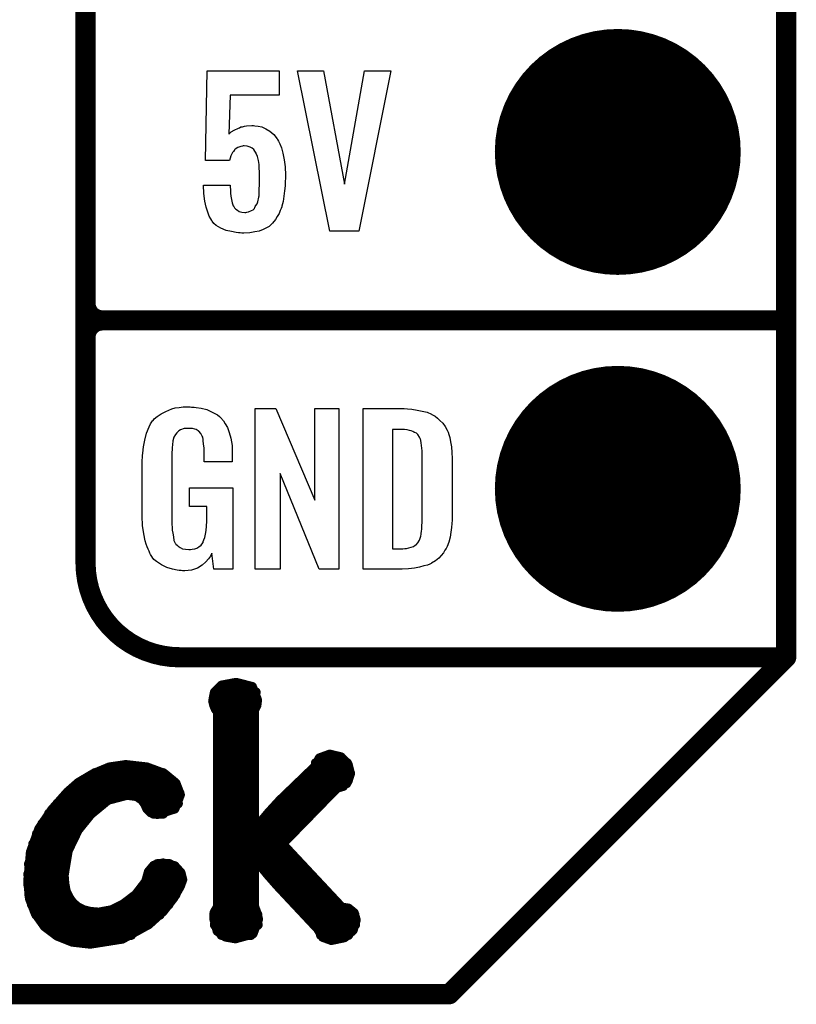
# Model space of a CAD drawing. Extents: x -0.07 to 0.95, y -0.15 to 2.1.
# Tile 6 of 18: x 0.72 to 0.95, y -0.15 to 0.14. Entities that reach past the tile are written whole.
import ezdxf

# ---------------------------------------------------------------- set-up
doc = ezdxf.new("R2010")
doc.units = 0
doc.layers.get('0').update_dxf_attribs({"linetype": 'CONTINUOUS'})
for name, color, linetype in [('gko', 6, 'CONTINUOUS'), ('gto', 2, 'CONTINUOUS'), ('gts', 1, 'CONTINUOUS')]:
    doc.layers.add(name, color=color, linetype=linetype)

# ---------------------------------------------------------------- blocks, each defined once
blk = doc.blocks.new('D60')
at = {"const_width": 0.003}
blk.add_lwpolyline([(-0.0015, 0, 1), (0.0015, 0, 1)], format="xyb", close=True, dxfattribs=at)
blk = doc.blocks.new('D62')
at = {"const_width": 0.0015}
blk.add_lwpolyline([(-0.00075, 0, 1), (0.00075, 0, 1)], format="xyb", close=True, dxfattribs=at)
blk = doc.blocks.new('D98')
at = {"const_width": 0.0365}
blk.add_lwpolyline([(-0.01825, 0, 1), (0.01825, 0, 1)], format="xyb", close=True, dxfattribs=at)

msp = doc.modelspace()

# ---------------------------------------------------------------- linework, layer by layer
at = {"layer": 'gko', "color": 6, "const_width": 0.006}
for points in [[(0.95, -0.05), (0.95, 2.1)], [(0.85, -0.15), (0.95, -0.05)], [(-0.05, -0.15), (0.85, -0.15)]]:
    msp.add_lwpolyline(points, dxfattribs=at)
at = {"layer": 'gto', "color": 2}
for points, const_width in [([(0.742, -0.022), (0.742, 0.722)], 0.006), ([(0.742, 0.055), (0.742, 0.145)], 0.006), ([(0.742, 0.055), (0.742, 0.055)], 0.006), ([(0.742, 0.055), (0.742, 0.055)], 0.006), ([(0.747, 0.05), (0.747, 0.05)], 0.006), ([(0.747, 0.05), (0.747, 0.05)], 0.006), ([(0.747, 0.05), (0.747, 0.05)], 0.006), ([(0.747, 0.05), (0.747, 0.05)], 0.006), ([(0.747, 0.05), (0.95, 0.05)], 0.006), ([(0.747, 0.05), (0.95, 0.05)], 0.006), ([(0.742, -0.022), (0.742, -0.022)], 0.006), ([(0.742, -0.022), (0.742, -0.022)], 0.006), ([(0.77, -0.05), (0.95, -0.05)], 0.006), ([(0.8996, -0.05), (0.939, -0.05)], 0.006), ([(0.7804, -0.0604), (0.7824, -0.0584)], 0.003), ([(0.7824, -0.0584), (0.7867, -0.0576)], 0.003), ([(0.7867, -0.0576), (0.7914, -0.0588)], 0.003), ([(0.7914, -0.0588), (0.7929, -0.0627)], 0.003), ([(0.7799, -0.063), (0.7804, -0.0604)], 0.003), ([(0.7804, -0.0604), (0.7925, -0.0604)], 0.003), ([(0.7927, -0.0643), (0.7929, -0.0627)], 0.003), ([(0.7799, -0.063), (0.7802, -0.0642)], 0.003), ([(0.78, -0.0634), (0.7928, -0.0634)], 0.003), ([(0.7802, -0.0642), (0.7807, -0.0654)], 0.003), ([(0.7807, -0.0654), (0.7813, -0.0662)], 0.003), ([(0.792, -0.0657), (0.7927, -0.0643)], 0.003), ([(0.792, -0.1011), (0.792, -0.0657)], 0.003), ([(0.7813, -0.1241), (0.7813, -0.0662)], 0.003), ([(0.7813, -0.0664), (0.792, -0.0664)], 0.003), ([(0.7813, -0.0694), (0.792, -0.0694)], 0.003), ([(0.7813, -0.0724), (0.792, -0.0724)], 0.003), ([(0.7813, -0.0754), (0.792, -0.0754)], 0.003), ([(0.7813, -0.0784), (0.792, -0.0784)], 0.003), ([(0.8102, -0.0825), (0.8115, -0.08)], 0.003), ([(0.8115, -0.08), (0.8145, -0.0789)], 0.003), ([(0.8145, -0.0789), (0.8178, -0.0797)], 0.003), ([(0.8178, -0.0797), (0.8198, -0.0818)], 0.003), ([(0.7443, -0.0847), (0.7491, -0.0827)], 0.003), ([(0.7491, -0.0827), (0.7539, -0.082)], 0.003), ([(0.7539, -0.082), (0.754, -0.082)], 0.003), ([(0.754, -0.082), (0.7602, -0.0827)], 0.003), ([(0.7602, -0.0827), (0.7653, -0.0846)], 0.003), ([(0.7813, -0.0814), (0.792, -0.0814)], 0.003), ([(0.7997, -0.0926), (0.8102, -0.0825)], 0.003), ([(0.8104, -0.0814), (0.8196, -0.0814)], 0.003), ([(0.8198, -0.0818), (0.8205, -0.0845)], 0.003), ([(0.7399, -0.0873), (0.7443, -0.0847)], 0.003), ([(0.7448, -0.0844), (0.765, -0.0844)], 0.003), ([(0.7653, -0.0846), (0.7687, -0.0874)], 0.003), ([(0.7813, -0.0844), (0.792, -0.0844)], 0.003), ([(0.8082, -0.0844), (0.8205, -0.0844)], 0.003), ([(0.8198, -0.0867), (0.8205, -0.0845)], 0.003), ([(0.7367, -0.0901), (0.7399, -0.0873)], 0.003), ([(0.7398, -0.0874), (0.7687, -0.0874)], 0.003), ([(0.7687, -0.0874), (0.77, -0.0908)], 0.003), ([(0.7813, -0.0874), (0.792, -0.0874)], 0.003), ([(0.8003, -0.1054), (0.8166, -0.0887)], 0.003), ([(0.8051, -0.0874), (0.8194, -0.0874)], 0.003), ([(0.8166, -0.0887), (0.8184, -0.0882)], 0.003), ([(0.8184, -0.0882), (0.8198, -0.0867)], 0.003), ([(0.7321, -0.0953), (0.7367, -0.0901)], 0.003), ([(0.7365, -0.0904), (0.7699, -0.0904)], 0.003), ([(0.7486, -0.0923), (0.7543, -0.0908)], 0.003), ([(0.7543, -0.0908), (0.7573, -0.0912)], 0.003), ([(0.7573, -0.0912), (0.7588, -0.0923)], 0.003), ([(0.7684, -0.0949), (0.77, -0.0908)], 0.003), ([(0.7813, -0.0904), (0.792, -0.0904)], 0.003), ([(0.802, -0.0904), (0.8149, -0.0904)], 0.003), ([(0.7337, -0.0934), (0.7469, -0.0934)], 0.003), ([(0.7435, -0.0965), (0.7486, -0.0923)], 0.003), ([(0.7588, -0.0923), (0.7597, -0.0935)], 0.003), ([(0.7596, -0.0934), (0.7694, -0.0934)], 0.003), ([(0.7597, -0.0935), (0.7603, -0.0949)], 0.003), ([(0.7603, -0.0949), (0.7614, -0.096)], 0.003), ([(0.7633, -0.0965), (0.7684, -0.0949)], 0.003), ([(0.7813, -0.0934), (0.792, -0.0934)], 0.003), ([(0.7964, -0.0962), (0.7997, -0.0926)], 0.003), ([(0.799, -0.0934), (0.812, -0.0934)], 0.003), ([(0.7283, -0.1009), (0.7321, -0.0953)], 0.003), ([(0.7312, -0.0964), (0.7436, -0.0964)], 0.003), ([(0.7397, -0.1012), (0.7435, -0.0965)], 0.003), ([(0.7614, -0.096), (0.7633, -0.0965)], 0.003), ([(0.7622, -0.0964), (0.765, -0.0964)], 0.003), ([(0.7813, -0.0964), (0.792, -0.0964)], 0.003), ([(0.7922, -0.1012), (0.7964, -0.0962)], 0.003), ([(0.7963, -0.0964), (0.8091, -0.0964)], 0.003), ([(0.7292, -0.0994), (0.741, -0.0994)], 0.003), ([(0.7813, -0.0994), (0.792, -0.0994)], 0.003), ([(0.7937, -0.0994), (0.8062, -0.0994)], 0.003), ([(0.7258, -0.1078), (0.7283, -0.1009)], 0.003), ([(0.7276, -0.1024), (0.739, -0.1024)], 0.003), ([(0.7367, -0.1074), (0.7397, -0.1012)], 0.003), ([(0.7813, -0.1024), (0.8032, -0.1024)], 0.003), ([(0.792, -0.1011), (0.7922, -0.1012)], 0.003), ([(0.7265, -0.1054), (0.7375, -0.1054)], 0.003), ([(0.7813, -0.1054), (0.8003, -0.1054)], 0.003), ([(0.8003, -0.1054), (0.818, -0.1243)], 0.003), ([(0.725, -0.1164), (0.7258, -0.1078)], 0.003), ([(0.7257, -0.1084), (0.7364, -0.1084)], 0.003), ([(0.7355, -0.1147), (0.7367, -0.1074)], 0.003), ([(0.7813, -0.1084), (0.8031, -0.1084)], 0.003), ([(0.792, -0.1097), (0.7922, -0.1096)], 0.003), ([(0.7922, -0.1096), (0.7962, -0.1145)], 0.003), ([(0.7252, -0.1114), (0.7357, -0.1114)], 0.003), ([(0.7608, -0.1137), (0.7623, -0.1119)], 0.003), ([(0.7623, -0.1119), (0.765, -0.1112)], 0.003), ([(0.7633, -0.1114), (0.7669, -0.1114)], 0.003), ([(0.765, -0.1112), (0.7684, -0.112)], 0.003), ([(0.7684, -0.112), (0.7702, -0.114)], 0.003), ([(0.7813, -0.1114), (0.792, -0.1114)], 0.003), ([(0.792, -0.1239), (0.792, -0.1097)], 0.003), ([(0.7936, -0.1114), (0.8059, -0.1114)], 0.003), ([(0.725, -0.1144), (0.7355, -0.1144)], 0.003), ([(0.7355, -0.1147), (0.7357, -0.1172)], 0.003), ([(0.76, -0.1166), (0.7608, -0.1137)], 0.003), ([(0.7606, -0.1144), (0.7703, -0.1144)], 0.003), ([(0.7702, -0.114), (0.7707, -0.116)], 0.003), ([(0.7813, -0.1144), (0.792, -0.1144)], 0.003), ([(0.7961, -0.1144), (0.8087, -0.1144)], 0.003), ([(0.7962, -0.1145), (0.7992, -0.1179)], 0.003), ([(0.725, -0.1164), (0.7255, -0.1216)], 0.003), ([(0.725, -0.1174), (0.7357, -0.1174)], 0.003), ([(0.7357, -0.1172), (0.7361, -0.1194)], 0.003), ([(0.757, -0.1205), (0.76, -0.1166)], 0.003), ([(0.7595, -0.1174), (0.7702, -0.1174)], 0.003), ([(0.7681, -0.1213), (0.77, -0.1179)], 0.003), ([(0.77, -0.1179), (0.7707, -0.116)], 0.003), ([(0.7813, -0.1174), (0.792, -0.1174)], 0.003), ([(0.7987, -0.1174), (0.8115, -0.1174)], 0.003), ([(0.7992, -0.1179), (0.811, -0.1305)], 0.003), ([(0.7253, -0.1204), (0.7365, -0.1204)], 0.003), ([(0.7361, -0.1194), (0.737, -0.1213)], 0.003), ([(0.737, -0.1213), (0.7381, -0.1229)], 0.003), ([(0.7532, -0.1234), (0.757, -0.1205)], 0.003), ([(0.7571, -0.1204), (0.7687, -0.1204)], 0.003), ([(0.765, -0.1253), (0.7681, -0.1213)], 0.003), ([(0.7813, -0.1204), (0.792, -0.1204)], 0.003), ([(0.8015, -0.1204), (0.8143, -0.1204)], 0.003), ([(0.7255, -0.1216), (0.7272, -0.126)], 0.003), ([(0.7261, -0.1234), (0.7386, -0.1234)], 0.003), ([(0.7381, -0.1229), (0.7396, -0.1242)], 0.003), ([(0.7396, -0.1242), (0.7414, -0.1251)], 0.003), ([(0.7497, -0.1251), (0.7532, -0.1234)], 0.003), ([(0.7533, -0.1234), (0.7666, -0.1234)], 0.003), ([(0.7803, -0.1258), (0.7813, -0.1241)], 0.003), ([(0.7813, -0.1234), (0.792, -0.1234)], 0.003), ([(0.792, -0.1239), (0.7927, -0.1258)], 0.003), ([(0.8043, -0.1234), (0.8171, -0.1234)], 0.003), ([(0.7272, -0.126), (0.7299, -0.1298)], 0.003), ([(0.7274, -0.1264), (0.764, -0.1264)], 0.003), ([(0.7414, -0.1251), (0.7435, -0.1256)], 0.003), ([(0.7435, -0.1256), (0.7459, -0.1258)], 0.003), ([(0.7459, -0.1258), (0.7497, -0.1251)], 0.003), ([(0.7607, -0.1292), (0.765, -0.1253)], 0.003), ([(0.7802, -0.1275), (0.7803, -0.1258)], 0.003), ([(0.7802, -0.1264), (0.793, -0.1264)], 0.003), ([(0.7927, -0.1258), (0.7932, -0.1277)], 0.003), ([(0.8071, -0.1264), (0.8218, -0.1264)], 0.003), ([(0.818, -0.1243), (0.82, -0.1246)], 0.003), ([(0.82, -0.1246), (0.8216, -0.1259)], 0.003), ([(0.8216, -0.1259), (0.8222, -0.128)], 0.003), ([(0.7296, -0.1294), (0.7604, -0.1294)], 0.003), ([(0.7299, -0.1298), (0.7336, -0.1326)], 0.003), ([(0.7529, -0.1335), (0.7607, -0.1292)], 0.003), ([(0.7802, -0.1275), (0.7812, -0.1312)], 0.003), ([(0.7804, -0.1294), (0.7931, -0.1294)], 0.003), ([(0.7916, -0.132), (0.7932, -0.1277)], 0.003), ([(0.8099, -0.1294), (0.822, -0.1294)], 0.003), ([(0.8213, -0.131), (0.8222, -0.128)], 0.003), ([(0.7333, -0.1324), (0.7555, -0.1324)], 0.003), ([(0.7336, -0.1326), (0.7381, -0.1344)], 0.003), ([(0.7812, -0.1312), (0.7836, -0.1329)], 0.003), ([(0.7824, -0.1324), (0.7911, -0.1324)], 0.003), ([(0.7836, -0.1329), (0.7865, -0.1334)], 0.003), ([(0.7865, -0.1334), (0.7916, -0.132)], 0.003), ([(0.811, -0.1305), (0.8125, -0.133)], 0.003), ([(0.8119, -0.1324), (0.82, -0.1324)], 0.003), ([(0.8125, -0.133), (0.815, -0.1339)], 0.003), ([(0.8188, -0.1331), (0.8213, -0.131)], 0.003), ([(0.7381, -0.1344), (0.7434, -0.135)], 0.003), ([(0.7434, -0.135), (0.7529, -0.1335)], 0.003), ([(0.815, -0.1339), (0.8188, -0.1331)], 0.003)]:
    msp.add_lwpolyline(points, dxfattribs=dict(at, const_width=const_width))
for points in [[(0.7995, 0.1168), (0.7849, 0.1168), (0.7845, 0.1053), (0.7846, 0.1054), (0.7847, 0.1055), (0.7852, 0.106), (0.7861, 0.1065), (0.7874, 0.1071), (0.7874, 0.1071), (0.7877, 0.1072), (0.7881, 0.1074), (0.7886, 0.1074), (0.7892, 0.1076), (0.7898, 0.1077), (0.7914, 0.1078), (0.7919, 0.1078), (0.7923, 0.1077), (0.7932, 0.1076), (0.7943, 0.1074), (0.7955, 0.1069), (0.7967, 0.1062), (0.7979, 0.1052), (0.7989, 0.1039), (0.799, 0.1037), (0.7993, 0.1032), (0.7997, 0.1024), (0.8002, 0.1012), (0.8006, 0.0996), (0.801, 0.0977), (0.8013, 0.0956), (0.8014, 0.0931), (0.8014, 0.093), (0.8014, 0.0928), (0.8014, 0.0926), (0.8014, 0.0922), (0.8013, 0.0912), (0.8013, 0.0899), (0.8011, 0.0885), (0.8009, 0.0869), (0.8007, 0.0853), (0.8003, 0.0839), (0.8003, 0.0837), (0.8001, 0.0832), (0.7998, 0.0826), (0.7995, 0.0817), (0.7989, 0.0808), (0.7984, 0.0799), (0.7975, 0.0789), (0.7966, 0.078), (0.7965, 0.0779), (0.7961, 0.0777), (0.7955, 0.0774), (0.7947, 0.077), (0.7935, 0.0765), (0.7923, 0.0763), (0.7908, 0.076), (0.789, 0.0759), (0.7884, 0.0759), (0.7879, 0.076), (0.7874, 0.076), (0.7867, 0.0761), (0.7853, 0.0764), (0.7837, 0.0767), (0.7822, 0.0774), (0.7808, 0.0782), (0.7801, 0.0788), (0.7796, 0.0794), (0.7795, 0.0796), (0.7792, 0.0801), (0.7787, 0.0809), (0.7783, 0.0821), (0.7778, 0.0836), (0.7774, 0.0854), (0.7771, 0.0877), (0.777, 0.0901), (0.7849, 0.0901), (0.7849, 0.09), (0.7849, 0.0895), (0.785, 0.0888), (0.785, 0.0878), (0.7851, 0.0869), (0.7853, 0.0859), (0.7855, 0.0849), (0.7858, 0.084), (0.7859, 0.084), (0.786, 0.0838), (0.7862, 0.0834), (0.7866, 0.083), (0.7871, 0.0827), (0.7876, 0.0823), (0.7884, 0.0821), (0.7893, 0.082), (0.7896, 0.082), (0.7899, 0.0821), (0.7904, 0.0822), (0.7913, 0.0826), (0.7918, 0.0828), (0.7922, 0.0832), (0.7922, 0.0833), (0.7923, 0.0835), (0.7924, 0.0838), (0.7926, 0.0841), (0.7929, 0.0846), (0.7931, 0.0852), (0.7934, 0.0866), (0.7934, 0.0867), (0.7935, 0.087), (0.7935, 0.0875), (0.7935, 0.0882), (0.7935, 0.089), (0.7936, 0.0901), (0.7936, 0.0913), (0.7936, 0.0926), (0.7936, 0.0926), (0.7936, 0.0927), (0.7936, 0.0933), (0.7936, 0.0941), (0.7935, 0.0952), (0.7935, 0.0963), (0.7933, 0.0975), (0.793, 0.0986), (0.7927, 0.0995), (0.7927, 0.0996), (0.7925, 0.0999), (0.7923, 0.1002), (0.792, 0.1007), (0.7915, 0.1011), (0.7909, 0.1014), (0.79, 0.1017), (0.7891, 0.1018), (0.7888, 0.1018), (0.7886, 0.1017), (0.7881, 0.1016), (0.7872, 0.1013), (0.7867, 0.101), (0.7862, 0.1006), (0.7862, 0.1005), (0.7861, 0.1004), (0.7859, 0.1001), (0.7856, 0.0998), (0.7851, 0.0988), (0.7847, 0.0975), (0.7776, 0.0975), (0.7781, 0.1241), (0.7995, 0.1241), (0.7995, 0.1168)], [(0.8231, 0.0765), (0.8145, 0.0765), (0.8049, 0.1241), (0.8126, 0.1241), (0.8189, 0.0904), (0.8248, 0.1241), (0.8326, 0.1241), (0.8231, 0.0765)], [(0.7735, 0.0242), (0.7742, 0.0242), (0.7748, 0.0241), (0.7763, 0.0239), (0.778, 0.0235), (0.7796, 0.0228), (0.7812, 0.022), (0.7818, 0.0215), (0.7825, 0.0208), (0.7826, 0.0206), (0.783, 0.0202), (0.7834, 0.0193), (0.7841, 0.0182), (0.7846, 0.0167), (0.7851, 0.015), (0.7855, 0.0129), (0.7855, 0.0105), (0.7855, 0.008), (0.7772, 0.008), (0.7772, 0.0106), (0.7772, 0.0107), (0.7772, 0.0111), (0.7772, 0.0116), (0.7772, 0.0121), (0.777, 0.0134), (0.7769, 0.0142), (0.7769, 0.0147), (0.7769, 0.0148), (0.7768, 0.015), (0.7768, 0.0153), (0.7766, 0.0156), (0.7762, 0.0164), (0.7756, 0.0171), (0.7754, 0.0172), (0.7751, 0.0174), (0.7748, 0.0176), (0.7744, 0.0177), (0.7738, 0.0179), (0.7732, 0.0179), (0.7721, 0.0179), (0.7718, 0.0179), (0.7713, 0.0179), (0.7702, 0.0175), (0.7697, 0.0172), (0.7693, 0.0168), (0.7691, 0.0166), (0.7687, 0.0161), (0.7682, 0.0153), (0.7679, 0.0142), (0.7679, 0.0141), (0.7679, 0.0139), (0.7678, 0.0135), (0.7678, 0.013), (0.7677, 0.0124), (0.7677, 0.0117), (0.7676, 0.0108), (0.7676, 0.0099), (0.7676, -0.01), (0.7676, -0.0102), (0.7676, -0.0106), (0.7677, -0.0114), (0.7677, -0.0123), (0.7679, -0.0132), (0.7681, -0.0142), (0.7682, -0.0153), (0.7686, -0.0161), (0.7687, -0.0162), (0.7688, -0.0164), (0.7692, -0.0167), (0.7695, -0.017), (0.7701, -0.0174), (0.7708, -0.0178), (0.7717, -0.0179), (0.7727, -0.018), (0.7732, -0.018), (0.7737, -0.0179), (0.7744, -0.0178), (0.775, -0.0176), (0.7756, -0.0172), (0.7763, -0.0167), (0.7768, -0.016), (0.7769, -0.0159), (0.7769, -0.0156), (0.7771, -0.0151), (0.7774, -0.0144), (0.7776, -0.0135), (0.7778, -0.0124), (0.7779, -0.0111), (0.778, -0.0096), (0.778, -0.0052), (0.7729, -0.0052), (0.7729, 0.0003), (0.7857, 0.0003), (0.7857, -0.0238), (0.7801, -0.0238), (0.7795, -0.0191), (0.7795, -0.0192), (0.7794, -0.0193), (0.7791, -0.02), (0.7785, -0.0208), (0.7777, -0.0217), (0.7766, -0.0227), (0.7752, -0.0235), (0.7735, -0.0241), (0.7725, -0.0242), (0.7715, -0.0243), (0.7708, -0.0243), (0.7704, -0.0242), (0.7698, -0.0242), (0.7692, -0.0241), (0.7678, -0.0238), (0.7661, -0.0233), (0.7645, -0.0226), (0.7631, -0.0216), (0.7623, -0.021), (0.7618, -0.0203), (0.7618, -0.0202), (0.7617, -0.0201), (0.7615, -0.0198), (0.7613, -0.0195), (0.7611, -0.0191), (0.7609, -0.0185), (0.7606, -0.0179), (0.7603, -0.0172), (0.76, -0.0164), (0.7597, -0.0154), (0.7593, -0.0134), (0.7589, -0.0109), (0.7588, -0.0081), (0.7588, 0.0079), (0.7588, 0.008), (0.7588, 0.0082), (0.7588, 0.0086), (0.7589, 0.0092), (0.7589, 0.0099), (0.759, 0.0106), (0.7592, 0.0125), (0.7596, 0.0144), (0.7601, 0.0165), (0.7609, 0.0184), (0.7613, 0.0193), (0.7619, 0.0202), (0.7619, 0.0203), (0.7621, 0.0203), (0.7624, 0.0208), (0.7633, 0.0215), (0.7644, 0.0223), (0.7658, 0.023), (0.7667, 0.0234), (0.7676, 0.0237), (0.7686, 0.024), (0.7698, 0.0241), (0.771, 0.0243), (0.7731, 0.0243), (0.7735, 0.0242)], [(0.8172, -0.0238), (0.8114, -0.0238), (0.7998, 0.0046), (0.7998, -0.0238), (0.7924, -0.0238), (0.7924, 0.0238), (0.7985, 0.0238), (0.8101, -0.0034), (0.8101, 0.0238), (0.8172, 0.0238), (0.8172, -0.0238)], [(0.8376, 0.0237), (0.8389, 0.0236), (0.8404, 0.0234), (0.8419, 0.0231), (0.8434, 0.0228), (0.8447, 0.0222), (0.8448, 0.0221), (0.8452, 0.0219), (0.8458, 0.0216), (0.8465, 0.021), (0.8472, 0.0203), (0.8481, 0.0195), (0.8488, 0.0185), (0.8494, 0.0174), (0.8495, 0.0172), (0.8496, 0.0168), (0.8498, 0.0161), (0.8501, 0.0152), (0.8503, 0.014), (0.8506, 0.0125), (0.8507, 0.0108), (0.8508, 0.009), (0.8508, -0.0083), (0.8508, -0.0084), (0.8508, -0.0086), (0.8508, -0.0089), (0.8508, -0.0093), (0.8507, -0.0103), (0.8506, -0.0115), (0.8504, -0.0129), (0.8502, -0.0143), (0.8498, -0.0158), (0.8494, -0.0171), (0.8493, -0.0173), (0.8491, -0.0177), (0.8487, -0.0182), (0.8483, -0.019), (0.8476, -0.0198), (0.8469, -0.0206), (0.8459, -0.0214), (0.8447, -0.0221), (0.8446, -0.0222), (0.8442, -0.0224), (0.8435, -0.0227), (0.8424, -0.0229), (0.8411, -0.0232), (0.8397, -0.0235), (0.8379, -0.0237), (0.836, -0.0238), (0.8244, -0.0238), (0.8244, 0.0238), (0.8366, 0.0238), (0.8376, 0.0237)], [(0.8367, 0.0176), (0.8331, 0.0176), (0.8331, -0.0178), (0.8362, -0.0178), (0.8368, -0.0177), (0.8373, -0.0177), (0.8387, -0.0173), (0.8394, -0.0171), (0.8399, -0.0167), (0.84, -0.0167), (0.8401, -0.0166), (0.8406, -0.016), (0.8411, -0.0152), (0.8413, -0.0146), (0.8415, -0.014), (0.8415, -0.0139), (0.8416, -0.0136), (0.8416, -0.0132), (0.8417, -0.0127), (0.8418, -0.0119), (0.8418, -0.011), (0.8419, -0.0099), (0.8419, -0.0087), (0.8419, 0.0095), (0.8419, 0.0097), (0.8419, 0.0101), (0.8419, 0.0106), (0.8419, 0.0113), (0.8417, 0.0129), (0.8416, 0.0137), (0.8415, 0.0143), (0.8415, 0.0144), (0.8414, 0.0146), (0.8413, 0.0149), (0.8411, 0.0153), (0.8406, 0.0161), (0.8402, 0.0165), (0.8398, 0.0167), (0.8397, 0.0167), (0.8395, 0.0168), (0.8392, 0.017), (0.8387, 0.0172), (0.8382, 0.0173), (0.8375, 0.0175), (0.8367, 0.0176)]]:
    msp.add_lwpolyline(points, dxfattribs=at)
at = {"layer": 'gto', "color": 2, "const_width": 0.006}
for points in [[(0.742, 0.055, 0.414214), (0.747, 0.05)], [(0.747, 0.05, 0.414214), (0.742, 0.045)], [(0.747, 0.05, 0.414214), (0.742, 0.045)], [(0.742, -0.022, 0.414214), (0.77, -0.05)]]:
    msp.add_lwpolyline(points, format="xyb", dxfattribs=at)

# ---------------------------------------------------------------- block references
at = {"layer": 'gko'}
for p in [(0.95, -0.05), (0.95, -0.05), (0.85, -0.15)]:
    msp.add_blockref('D60', p, dxfattribs=at)
at = {"layer": 'gto'}
for name, p in [('D60', (0.742, 0.055)), ('D60', (0.742, 0.055)), ('D60', (0.742, 0.055)), ('D60', (0.742, 0.055)), ('D60', (0.747, 0.05)), ('D60', (0.747, 0.05)), ('D60', (0.747, 0.05)), ('D60', (0.747, 0.05)), ('D60', (0.747, 0.05)), ('D60', (0.747, 0.05)), ('D60', (0.747, 0.05)), ('D60', (0.747, 0.05)), ('D60', (0.747, 0.05)), ('D60', (0.95, 0.05)), ('D60', (0.95, 0.05)), ('D60', (0.742, 0.045)), ('D60', (0.742, 0.045)), ('D60', (0.742, -0.022)), ('D60', (0.742, -0.022)), ('D60', (0.742, -0.022)), ('D60', (0.742, -0.022)), ('D60', (0.77, -0.05)), ('D60', (0.77, -0.05)), ('D60', (0.8996, -0.05)), ('D60', (0.939, -0.05)), ('D60', (0.95, -0.05)), ('D62', (0.7824, -0.0584)), ('D62', (0.7867, -0.0576)), ('D62', (0.7914, -0.0588)), ('D62', (0.7804, -0.0604)), ('D62', (0.7804, -0.0604)), ('D62', (0.7925, -0.0604)), ('D62', (0.7929, -0.0627)), ('D62', (0.7929, -0.0627)), ('D62', (0.7799, -0.063)), ('D62', (0.7799, -0.063)), ('D62', (0.78, -0.0634)), ('D62', (0.7802, -0.0642)), ('D62', (0.7802, -0.0642)), ('D62', (0.7807, -0.0654)), ('D62', (0.7807, -0.0654)), ('D62', (0.792, -0.0657)), ('D62', (0.792, -0.0657)), ('D62', (0.7927, -0.0643)), ('D62', (0.7927, -0.0643)), ('D62', (0.7928, -0.0634)), ('D62', (0.7813, -0.0662)), ('D62', (0.7813, -0.0662)), ('D62', (0.7813, -0.0664)), ('D62', (0.792, -0.0664)), ('D62', (0.7813, -0.0694)), ('D62', (0.792, -0.0694)), ('D62', (0.7813, -0.0724)), ('D62', (0.792, -0.0724)), ('D62', (0.7813, -0.0754)), ('D62', (0.792, -0.0754)), ('D62', (0.7813, -0.0784)), ('D62', (0.792, -0.0784)), ('D62', (0.8115, -0.08)), ('D62', (0.8145, -0.0789)), ('D62', (0.8178, -0.0797)), ('D62', (0.7491, -0.0827)), ('D62', (0.7539, -0.082)), ('D62', (0.7539, -0.082)), ('D62', (0.754, -0.082)), ('D62', (0.7602, -0.0827)), ('D62', (0.7813, -0.0814)), ('D62', (0.792, -0.0814)), ('D62', (0.8102, -0.0825)), ('D62', (0.8104, -0.0814)), ('D62', (0.8196, -0.0814)), ('D62', (0.8198, -0.0818)), ('D62', (0.7443, -0.0847)), ('D62', (0.7448, -0.0844)), ('D62', (0.765, -0.0844)), ('D62', (0.7653, -0.0846)), ('D62', (0.7813, -0.0844)), ('D62', (0.792, -0.0844)), ('D62', (0.8082, -0.0844)), ('D62', (0.8205, -0.0844)), ('D62', (0.8205, -0.0845)), ('D62', (0.8205, -0.0845)), ('D62', (0.7398, -0.0874)), ('D62', (0.7399, -0.0873)), ('D62', (0.7687, -0.0874)), ('D62', (0.7687, -0.0874)), ('D62', (0.7813, -0.0874)), ('D62', (0.792, -0.0874)), ('D62', (0.8051, -0.0874)), ('D62', (0.8166, -0.0887)), ('D62', (0.8166, -0.0887)), ('D62', (0.8184, -0.0882)), ('D62', (0.8184, -0.0882)), ('D62', (0.8194, -0.0874)), ('D62', (0.8198, -0.0867)), ('D62', (0.8198, -0.0867)), ('D62', (0.7365, -0.0904)), ('D62', (0.7367, -0.0901)), ('D62', (0.7543, -0.0908)), ('D62', (0.7543, -0.0908)), ('D62', (0.7573, -0.0912)), ('D62', (0.7573, -0.0912)), ('D62', (0.7699, -0.0904)), ('D62', (0.77, -0.0908)), ('D62', (0.77, -0.0908)), ('D62', (0.7813, -0.0904)), ('D62', (0.792, -0.0904)), ('D62', (0.802, -0.0904)), ('D62', (0.8149, -0.0904)), ('D62', (0.7337, -0.0934)), ('D62', (0.7469, -0.0934)), ('D62', (0.7486, -0.0923)), ('D62', (0.7486, -0.0923)), ('D62', (0.7588, -0.0923)), ('D62', (0.7588, -0.0923)), ('D62', (0.7596, -0.0934)), ('D62', (0.7597, -0.0935)), ('D62', (0.7597, -0.0935)), ('D62', (0.7603, -0.0949)), ('D62', (0.7603, -0.0949)), ('D62', (0.7684, -0.0949)), ('D62', (0.7684, -0.0949)), ('D62', (0.7694, -0.0934)), ('D62', (0.7813, -0.0934)), ('D62', (0.792, -0.0934)), ('D62', (0.799, -0.0934)), ('D62', (0.7997, -0.0926)), ('D62', (0.812, -0.0934)), ('D62', (0.7312, -0.0964)), ('D62', (0.7321, -0.0953)), ('D62', (0.7435, -0.0965)), ('D62', (0.7435, -0.0965)), ('D62', (0.7436, -0.0964)), ('D62', (0.7614, -0.096)), ('D62', (0.7614, -0.096)), ('D62', (0.7622, -0.0964)), ('D62', (0.7633, -0.0965)), ('D62', (0.7633, -0.0965)), ('D62', (0.765, -0.0964)), ('D62', (0.7813, -0.0964)), ('D62', (0.792, -0.0964)), ('D62', (0.7963, -0.0964)), ('D62', (0.7964, -0.0962)), ('D62', (0.8091, -0.0964)), ('D62', (0.7292, -0.0994)), ('D62', (0.741, -0.0994)), ('D62', (0.7813, -0.0994)), ('D62', (0.792, -0.0994)), ('D62', (0.7937, -0.0994)), ('D62', (0.8062, -0.0994)), ('D62', (0.7276, -0.1024)), ('D62', (0.7283, -0.1009)), ('D62', (0.739, -0.1024)), ('D62', (0.7397, -0.1012)), ('D62', (0.7397, -0.1012)), ('D62', (0.7813, -0.1024)), ('D62', (0.792, -0.1011)), ('D62', (0.792, -0.1011)), ('D62', (0.7922, -0.1012)), ('D62', (0.8032, -0.1024)), ('D62', (0.7265, -0.1054)), ('D62', (0.7375, -0.1054)), ('D62', (0.7813, -0.1054)), ('D62', (0.8003, -0.1054)), ('D62', (0.8003, -0.1054)), ('D62', (0.8003, -0.1054)), ('D62', (0.7257, -0.1084)), ('D62', (0.7258, -0.1078)), ('D62', (0.7364, -0.1084)), ('D62', (0.7367, -0.1074)), ('D62', (0.7367, -0.1074)), ('D62', (0.7813, -0.1084)), ('D62', (0.7922, -0.1096)), ('D62', (0.7922, -0.1096)), ('D62', (0.8031, -0.1084)), ('D62', (0.7252, -0.1114)), ('D62', (0.7357, -0.1114)), ('D62', (0.7623, -0.1119)), ('D62', (0.7633, -0.1114)), ('D62', (0.765, -0.1112)), ('D62', (0.7669, -0.1114)), ('D62', (0.7684, -0.112)), ('D62', (0.7813, -0.1114)), ('D62', (0.792, -0.1097)), ('D62', (0.792, -0.1097)), ('D62', (0.792, -0.1114)), ('D62', (0.7936, -0.1114)), ('D62', (0.8059, -0.1114)), ('D62', (0.725, -0.1144)), ('D62', (0.7355, -0.1144)), ('D62', (0.7355, -0.1147)), ('D62', (0.7355, -0.1147)), ('D62', (0.7606, -0.1144)), ('D62', (0.7608, -0.1137)), ('D62', (0.7702, -0.114)), ('D62', (0.7703, -0.1144)), ('D62', (0.7813, -0.1144)), ('D62', (0.792, -0.1144)), ('D62', (0.7961, -0.1144)), ('D62', (0.7962, -0.1145)), ('D62', (0.7962, -0.1145)), ('D62', (0.8087, -0.1144)), ('D62', (0.725, -0.1164)), ('D62', (0.725, -0.1164)), ('D62', (0.725, -0.1174)), ('D62', (0.7357, -0.1172)), ('D62', (0.7357, -0.1174)), ('D62', (0.7595, -0.1174)), ('D62', (0.76, -0.1166)), ('D62', (0.77, -0.1179)), ('D62', (0.77, -0.1179)), ('D62', (0.7702, -0.1174)), ('D62', (0.7707, -0.116)), ('D62', (0.7707, -0.116)), ('D62', (0.7813, -0.1174)), ('D62', (0.792, -0.1174)), ('D62', (0.7987, -0.1174)), ('D62', (0.7992, -0.1179)), ('D62', (0.7992, -0.1179)), ('D62', (0.8115, -0.1174)), ('D62', (0.7253, -0.1204)), ('D62', (0.7361, -0.1194)), ('D62', (0.7365, -0.1204)), ('D62', (0.737, -0.1213)), ('D62', (0.757, -0.1205)), ('D62', (0.7571, -0.1204)), ('D62', (0.7681, -0.1213)), ('D62', (0.7681, -0.1213)), ('D62', (0.7687, -0.1204)), ('D62', (0.7813, -0.1204)), ('D62', (0.792, -0.1204)), ('D62', (0.8015, -0.1204)), ('D62', (0.8143, -0.1204)), ('D62', (0.7255, -0.1216)), ('D62', (0.7255, -0.1216)), ('D62', (0.7261, -0.1234)), ('D62', (0.7381, -0.1229)), ('D62', (0.7386, -0.1234)), ('D62', (0.7396, -0.1242)), ('D62', (0.7532, -0.1234)), ('D62', (0.7533, -0.1234)), ('D62', (0.7666, -0.1234)), ('D62', (0.7813, -0.1234)), ('D62', (0.7813, -0.1241)), ('D62', (0.792, -0.1234)), ('D62', (0.792, -0.1239)), ('D62', (0.792, -0.1239)), ('D62', (0.8043, -0.1234)), ('D62', (0.8171, -0.1234)), ('D62', (0.7272, -0.126)), ('D62', (0.7272, -0.126)), ('D62', (0.7274, -0.1264)), ('D62', (0.7414, -0.1251)), ('D62', (0.7435, -0.1256)), ('D62', (0.7459, -0.1258)), ('D62', (0.7497, -0.1251)), ('D62', (0.764, -0.1264)), ('D62', (0.765, -0.1253)), ('D62', (0.765, -0.1253)), ('D62', (0.7802, -0.1264)), ('D62', (0.7803, -0.1258)), ('D62', (0.7927, -0.1258)), ('D62', (0.793, -0.1264)), ('D62', (0.8071, -0.1264)), ('D62', (0.818, -0.1243)), ('D62', (0.82, -0.1246)), ('D62', (0.8216, -0.1259)), ('D62', (0.8218, -0.1264)), ('D62', (0.7296, -0.1294)), ('D62', (0.7299, -0.1298)), ('D62', (0.7299, -0.1298)), ('D62', (0.7604, -0.1294)), ('D62', (0.7607, -0.1292)), ('D62', (0.7607, -0.1292)), ('D62', (0.7802, -0.1275)), ('D62', (0.7802, -0.1275)), ('D62', (0.7804, -0.1294)), ('D62', (0.7931, -0.1294)), ('D62', (0.7932, -0.1277)), ('D62', (0.7932, -0.1277)), ('D62', (0.8099, -0.1294)), ('D62', (0.822, -0.1294)), ('D62', (0.8222, -0.128)), ('D62', (0.8222, -0.128)), ('D62', (0.7333, -0.1324)), ('D62', (0.7336, -0.1326)), ('D62', (0.7336, -0.1326)), ('D62', (0.7555, -0.1324)), ('D62', (0.7812, -0.1312)), ('D62', (0.7812, -0.1312)), ('D62', (0.7824, -0.1324)), ('D62', (0.7836, -0.1329)), ('D62', (0.7836, -0.1329)), ('D62', (0.7911, -0.1324)), ('D62', (0.7916, -0.132)), ('D62', (0.7916, -0.132)), ('D62', (0.811, -0.1305)), ('D62', (0.811, -0.1305)), ('D62', (0.8119, -0.1324)), ('D62', (0.8125, -0.133)), ('D62', (0.8125, -0.133)), ('D62', (0.82, -0.1324)), ('D62', (0.8213, -0.131)), ('D62', (0.8213, -0.131)), ('D62', (0.7381, -0.1344)), ('D62', (0.7381, -0.1344)), ('D62', (0.7434, -0.135)), ('D62', (0.7434, -0.135)), ('D62', (0.7529, -0.1335)), ('D62', (0.7529, -0.1335)), ('D62', (0.7865, -0.1334)), ('D62', (0.7865, -0.1334)), ('D62', (0.815, -0.1339)), ('D62', (0.815, -0.1339)), ('D62', (0.8188, -0.1331)), ('D62', (0.8188, -0.1331))]:
    msp.add_blockref(name, p, dxfattribs=at)
at = {"layer": 'gts'}
for p in [(0.9, 0.1), (0.9, 0)]:
    msp.add_blockref('D98', p, dxfattribs=at)

doc.saveas('drawing.dxf')
